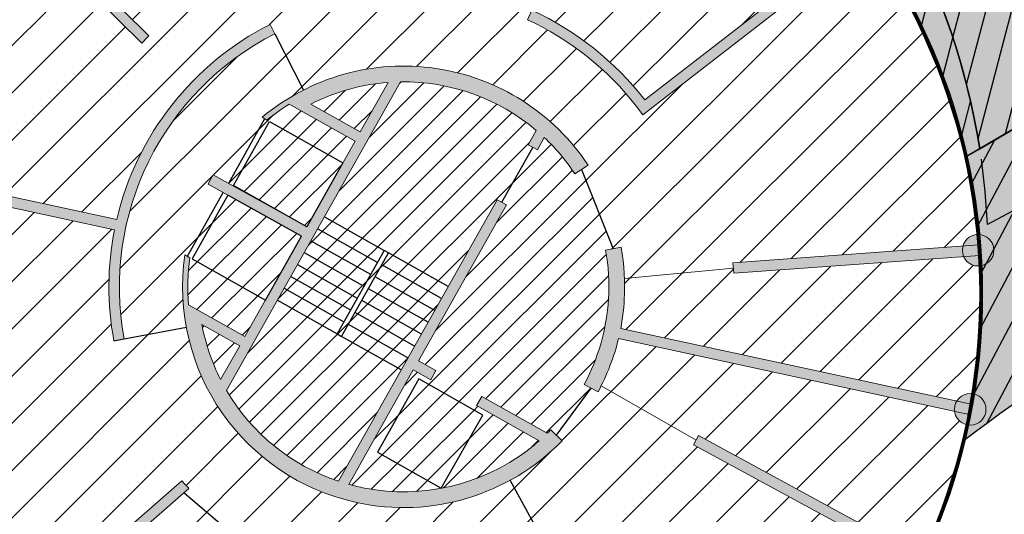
# Model space of a CAD drawing. Header units: millimetres. Extents: x -1402 to -179, y -280 to 6164.
# Tile 157 of 212: x -768.18 to -749.47, y 3979.47 to 3988.88. Entities that reach past the tile are written whole.
import ezdxf

# ---------------------------------------------------------------- set-up
doc = ezdxf.new("R2010")
doc.units = ezdxf.units.MM
doc.linetypes.add('AJN-Projection', pattern=[0.375, 0.25, -0.125])
doc.layers.get('0').update_dxf_attribs({"linetype": 'CONTINUOUS'})
for name, color, linetype, lineweight in [('AJN-2-SBT-C', 2, 'CONTINUOUS', 20), ('AJN-4-PRT-C', 41, 'CONTINUOUS', 30), ('AJN-4-VIT-C', 130, 'CONTINUOUS', 30), ('AJN-5-ASC-C', 230, 'CONTINUOUS', 30), ('AJN-7-500-A', 10, 'CONTINUOUS', 18)]:
    doc.layers.add(name, color=color, linetype=linetype, lineweight=lineweight)
for name, color, linetype, true_color in [('AJN-2-SBT-H', 7, 'CONTINUOUS', 0x6e6e6e), ('AJN-9-SRF-MARINHORIZON-CIRUCLATION 100 %', 7, 'CONTINUOUS', 0xd100d1), ('AJN-9-SRF-MARINHORIZON-HOUSING SIMPLEX', 7, 'CONTINUOUS', 0x71c6c3), ('AJN-9-SRF-MARINHORIZON-NOT ACCESSIBLE', 7, 'CONTINUOUS', 0xcd6928), ('AJN-9-SRF-MARINHORIZON-TERRACE 0%', 7, 'CONTINUOUS', 0x139b48)]:
    doc.layers.add(name, color=color, linetype=linetype, true_color=true_color)
for name, color, linetype in [('AJN-2-SBT-P', 251, 'AJN-Projection'), ('AJN-2-SBT-V', 51, 'CONTINUOUS'), ('AJN-7-PER-V', 8, 'CONTINUOUS'), ('AJN-8-254-H', 254, 'CONTINUOUS')]:
    doc.layers.add(name, color=color, linetype=linetype)
doc.styles.get("Standard").update_dxf_attribs({"font": 'rs.shx', "bigfont": 'hztxt.shx'})
pattern_1 = [(45, (0, 3900), (-0.2245064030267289, 0.2245064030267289), [])]

# ---------------------------------------------------------------- blocks, each defined once
blk = doc.blocks.new('A$C6D437698')
at = {"layer": 'AJN-9-SRF-MARINHORIZON-HOUSING SIMPLEX'}
h = blk.add_hatch(dxfattribs=at)
h.set_pattern_fill('ANSI31', color=256, scale=0.2)
h.set_pattern_definition([(45, (4492.227697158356, -2840.453928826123), (-0.4490128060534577, 0.4490128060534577), [])])
h.paths.add_polyline_path([(0, 11.99999999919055), (-5.949999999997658, 11.99999999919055), (-5.949999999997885, 4.099999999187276), (-7.649999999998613, 4.099999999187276), (-7.6499999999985, 0.09999999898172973), (-8.999999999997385, 0.09999999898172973), (-8.999999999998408, -2), (0, -2)])
at = {"layer": 'AJN-2-SBT-C', "const_width": 0.2, "flags": 128}
blk.add_lwpolyline([(0, -2), (-8.999999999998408, -2), (-8.999999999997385, 0.09999999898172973), (-7.649999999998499, 0.09999999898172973), (-7.649999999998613, 4.099999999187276), (-5.949999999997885, 4.099999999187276), (-5.949999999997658, 11.99999999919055), (0, 11.99999999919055)], close=True, dxfattribs=at)
at = {"layer": 'AJN-7-500-A', "insert": (-3.774999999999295, 2), "char_height": 1.5, "attachment_point": 5, "rotation": 359.9999999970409}
blk.add_mtext_dynamic_manual_height_columns('{\\fSwis721 LtCn BT|b0|i0|c0|p34;S}', width=58.7580560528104, gutter_width=35.69431197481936, heights=[0], dxfattribs=at)

msp = doc.modelspace()

# ---------------------------------------------------------------- hatches: boundary and pattern name
at = {"layer": 'AJN-2-SBT-H'}
h = msp.add_hatch(color=256, dxfattribs=at)
h.dxf.hatch_style = 1
edge = h.paths.add_edge_path()
edge.add_line((-769.7103479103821, 3992.514794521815), (-765.7239736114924, 3988.579361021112))
edge.add_arc((-760.8848278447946, 3983.802053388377), 6.799999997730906, 135.3684326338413, 137.0538456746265)
edge.add_line((-765.8623891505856, 3988.434966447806), (-769.8584379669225, 3992.379951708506))
edge.add_line((-769.8584379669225, 3992.379951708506), (-769.7103479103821, 3992.514794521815))
edge = h.paths.add_edge_path()
edge.add_line((-773.3468688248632, 3986.396472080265), (-766.3784213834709, 3984.888529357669))
edge.add_arc((-760.884827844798, 3983.802053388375), 5.600000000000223, 168.8128953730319, 190.5569424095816)
edge.add_line((-766.3900383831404, 3982.776062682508), (-766.1934237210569, 3982.812705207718))
edge.add_arc((-760.884827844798, 3983.802053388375), 5.400000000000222, 116.9310862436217, 190.556942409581, ccw=False)
edge.add_line((-763.3305877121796, 3988.616433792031), (-763.4211714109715, 3988.794744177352))
edge.add_arc((-760.8848278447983, 3983.802053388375), 5.599999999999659, 116.9310862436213, 166.7665087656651)
edge.add_line((-766.3361212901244, 3985.084004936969), (-773.2992448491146, 3986.590795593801))
edge.add_line((-773.2992448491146, 3986.590795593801), (-773.3468688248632, 3986.396472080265))
edge = h.paths.add_edge_path()
edge.add_line((-752.0235144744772, 3990.423398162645), (-756.3375936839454, 3987.076600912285))
edge.add_line((-756.3375936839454, 3987.076600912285), (-756.4601854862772, 3987.234623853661))
edge.add_arc((-760.8848278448, 3983.802053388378), 5.599999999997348, 37.80376767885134, 65.16699431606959)
edge.add_line((-758.5329681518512, 3988.884253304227), (-758.4489731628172, 3989.065760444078))
edge.add_arc((-760.8848278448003, 3983.802053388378), 5.799999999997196, 37.80376767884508, 65.16699431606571, ccw=False)
edge.add_line((-756.3021625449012, 3987.357215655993), (-752.1388081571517, 3990.587082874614))
edge.add_line((-752.1388081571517, 3990.587082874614), (-752.0235144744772, 3990.423398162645))
edge = h.paths.add_edge_path()
edge.add_line((-758.554446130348, 3995.093201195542), (-759.751935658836, 3989.286263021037))
edge.add_arc((-760.8848278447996, 3983.802053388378), 5.599999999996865, 78.32838359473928, 102.8369681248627)
edge.add_line((-762.1290225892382, 3989.262088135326), (-762.1734581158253, 3989.457089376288))
edge.add_arc((-760.8848278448, 3983.802053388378), 5.799999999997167, 80.30515618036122, 102.83696812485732, ccw=False)
edge.add_line((-759.9081039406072, 3989.519221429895), (-758.7477317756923, 3995.146167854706))
edge.add_line((-758.7477317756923, 3995.146167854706), (-758.554446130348, 3995.093201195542))
edge = h.paths.add_edge_path()
edge.add_line((-765.2481103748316, 3979.980827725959), (-770.3896560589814, 3975.47802366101))
edge.add_line((-770.3896560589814, 3975.47802366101), (-770.2503483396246, 3975.334170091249))
edge.add_line((-770.2503483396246, 3975.334170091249), (-764.9631983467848, 3979.96448983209))
edge.add_arc((-760.8848278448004, 3983.802053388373), 5.599999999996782, 221.2108560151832, 223.2575691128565, ccw=False)
edge.add_line((-765.0976523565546, 3980.112594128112), (-765.2481103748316, 3979.980827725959))
h = msp.add_hatch(color=256, dxfattribs=at)
h.dxf.hatch_style = 1
edge = h.paths.add_edge_path()
edge.add_arc((-760.8848278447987, 3983.802053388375), 4.099999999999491, 172.2256024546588, 184.8028558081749)
edge.add_line((-764.970431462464, 3983.458770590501), (-763.9012227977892, 3982.856600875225))
edge.add_line((-763.9012227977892, 3982.856600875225), (-762.8246899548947, 3984.768085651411))
edge.add_line((-762.8246899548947, 3984.768085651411), (-764.6016605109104, 3985.757853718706))
edge.add_arc((-760.8848278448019, 3983.802053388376), 4.199999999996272, 149.5183231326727, 152.2466188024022, ccw=False)
edge.add_line((-764.5043518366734, 3985.932557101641), (-762.7263136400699, 3984.94276200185))
edge.add_line((-762.7263136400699, 3984.94276200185), (-761.8074160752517, 3986.574350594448))
edge.add_line((-761.8074160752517, 3986.574350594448), (-763.0580561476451, 3987.27870101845))
edge.add_arc((-760.8848278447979, 3983.802053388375), 4.100000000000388, 122.0092172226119, 129.2980793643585)
edge.add_line((-763.4815830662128, 3986.974885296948), (-763.5749431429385, 3987.027464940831))
edge.add_arc((-760.8848278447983, 3983.802053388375), 4.199999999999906, 33.40320389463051, 129.8293851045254, ccw=False)
edge.add_line((-757.3785961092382, 3986.114268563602), (-757.6290412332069, 3985.9491103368))
edge.add_arc((-760.8848278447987, 3983.802053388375), 3.900000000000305, 33.40320389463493, 46.72994031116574)
edge.add_line((-758.2116198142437, 3986.641764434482), (-758.3441520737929, 3986.406441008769))
edge.add_line((-758.3441520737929, 3986.406441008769), (-758.5184156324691, 3986.504584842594))
edge.add_line((-758.5184156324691, 3986.504584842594), (-758.3643446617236, 3986.778152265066))
edge.add_arc((-760.884827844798, 3983.802053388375), 3.899999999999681, 49.73845629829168, 90.85479883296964)
edge.add_line((-760.9430099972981, 3987.701619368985), (-764.2496819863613, 3981.830313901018))
edge.add_arc((-760.8848278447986, 3983.802053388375), 3.899999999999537, 210.3694782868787, 251.4858208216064)
edge.add_line((-762.1232312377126, 3980.103897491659), (-759.1072786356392, 3985.459003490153))
edge.add_line((-759.1072786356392, 3985.459003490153), (-758.9330150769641, 3985.360859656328))
edge.add_line((-758.9330150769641, 3985.360859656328), (-760.6029745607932, 3982.395690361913))
edge.add_line((-760.6029745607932, 3982.395690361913), (-760.2711184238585, 3982.20879165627))
edge.add_line((-760.2711184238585, 3982.20879165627), (-760.3692622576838, 3982.034528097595))
edge.add_line((-760.3692622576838, 3982.034528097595), (-760.7011183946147, 3982.221426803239))
edge.add_line((-760.7011183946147, 3982.221426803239), (-761.9274289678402, 3980.043997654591))
edge.add_arc((-760.8848278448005, 3983.802053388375), 3.899999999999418, 254.494336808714, 259.084641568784)
edge.add_arc((-760.8848278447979, 3983.802053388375), 3.899999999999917, 259.0846415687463, 307.0672936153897)
edge.add_arc((-760.8848278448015, 3983.802053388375), 3.900000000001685, 307.0672936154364, 311.3421441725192)
edge.add_line((-758.308666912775, 3980.874017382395), (-759.4979444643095, 3981.543808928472))
edge.add_line((-759.4979444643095, 3981.543808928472), (-759.3998006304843, 3981.718072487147))
edge.add_line((-759.3998006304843, 3981.718072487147), (-758.1548164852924, 3981.016907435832))
edge.add_arc((-760.8848278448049, 3983.802053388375), 3.900000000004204, 314.4272376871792, 315.799531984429)
edge.add_line((-758.0888986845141, 3981.083086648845), (-757.873827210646, 3980.873935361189))
edge.add_arc((-760.8848278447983, 3983.802053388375), 4.199999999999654, 257.72275371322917, 315.79953198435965, ccw=False)
edge.add_arc((-760.8848278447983, 3983.802053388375), 4.199999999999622, 171.686110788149, 257.72275371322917, ccw=False)
edge.add_line((-765.0406890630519, 3984.409356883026), (-764.9471422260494, 3984.356672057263))
edge = h.paths.add_edge_path(flags=16)
edge.add_line((-761.7092722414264, 3986.748614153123), (-762.6512099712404, 3987.279105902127))
edge.add_arc((-760.884827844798, 3983.802053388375), 3.90000000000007, 94.3190902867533, 116.93108624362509, ccw=False)
edge.add_line((-761.1785406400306, 3987.690977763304), (-761.7092722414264, 3986.748614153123))
edge = h.paths.add_edge_path(flags=16)
edge.add_line((-764.7188137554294, 3983.087524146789), (-763.9993666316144, 3982.68233731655))
edge.add_line((-763.9993666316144, 3982.68233731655), (-764.3626784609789, 3982.037243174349))
edge.add_arc((-760.8848278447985, 3983.802053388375), 3.899999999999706, 190.5569424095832, 206.9051868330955, ccw=False)
h = msp.add_hatch(color=256, dxfattribs=at)
h.dxf.hatch_style = 1
edge = h.paths.add_edge_path()
edge.add_arc((-749.9683925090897, 3984.498416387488), 0.2999999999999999, -24.420595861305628, 335.5794041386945, ccw=False)
h = msp.add_hatch(color=256, dxfattribs=at)
h.dxf.hatch_style = 1
edge = h.paths.add_edge_path()
edge.add_line((-750.1006854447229, 3981.570724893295), (-750.1376616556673, 3981.374097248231))
edge.add_line((-750.1376616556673, 3981.374097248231), (-756.802154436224, 3982.816265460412))
edge.add_arc((-760.8848278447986, 3983.802053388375), 4.200000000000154, 331.5749041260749, 346.42538791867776, ccw=False)
edge.add_line((-757.1911791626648, 3981.802813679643), (-757.4550112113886, 3981.945616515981))
edge.add_arc((-760.8848278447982, 3983.802053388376), 3.899999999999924, 331.5749041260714, 356.6261177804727)
edge.add_arc((-760.8848278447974, 3983.802053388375), 3.899999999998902, 356.6261177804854, 370.3125515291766)
edge.add_line((-757.0478290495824, 3984.500222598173), (-756.7526752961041, 3984.553927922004))
edge.add_arc((-760.8848278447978, 3983.802053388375), 4.199999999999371, -3.3738822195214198, 10.312551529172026, ccw=False)
edge.add_arc((-760.8848278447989, 3983.802053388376), 4.200000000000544, 349.15401622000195, 356.62611778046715, ccw=False)
edge.add_line((-756.7598543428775, 3983.011741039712), (-750.1006854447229, 3981.570724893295))
h = msp.add_hatch(color=256, dxfattribs=at)
h.dxf.hatch_style = 1
h.paths.add_polyline_path([(-754.611891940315, 3984.059008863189), (-749.9368321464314, 3984.39996204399), (-749.9507802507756, 3984.598503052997), (-754.6264393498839, 3984.258479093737)])
h = msp.add_hatch(color=256, dxfattribs=at)
h.dxf.hatch_style = 1
edge = h.paths.add_edge_path()
edge.add_arc((-750.1191735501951, 3981.472411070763), 0.2999999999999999, 0, 360)
h = msp.add_hatch(color=256, dxfattribs=at)
h.dxf.hatch_style = 1
h.paths.add_polyline_path([(-755.2793330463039, 3980.974655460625), (-751.0236288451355, 3978.655159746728), (-751.1096930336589, 3978.474290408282), (-755.3750463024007, 3980.799045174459)])
at = {"layer": 'AJN-8-254-H'}
h = msp.add_hatch(color=255, dxfattribs=at)
h.dxf.hatch_style = 1
h.paths.add_polyline_path([(-767.6700926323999, 3995.502828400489), (-766.1462764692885, 3994.714262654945, -0.6074786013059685), (-750.246577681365, 3980.877081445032, -0.006356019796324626), (-735.355876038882, 3991.61674266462, -0.06791793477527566), (-729.3483457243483, 3994.717613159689, 0.02504563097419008), (-675.8507716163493, 4016.767373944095, -0.06355717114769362), (-658.6794310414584, 4022.09866041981, 0.04692810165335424), (-647.7917072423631, 4024.392247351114, 0.004268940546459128), (-637.3173843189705, 4027.746856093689, -0.09014605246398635), (-630.8325987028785, 4028.651971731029, 0.06696969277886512), (-626.0528815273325, 4029.095905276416, -0.041751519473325), (-604.9859279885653, 4032.126991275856, 0.003885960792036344), (-598.3627669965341, 4032.615722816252, 0.0513692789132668), (-569.3453663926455, 4036.388544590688, -0.03690796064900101), (-555.7402460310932, 4038.441906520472, 0.1067657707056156), (-563.5590515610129, 4055.443872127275, 0.1401209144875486)])
h.paths.add_polyline_path([(-556.371493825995, 4055.453928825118), (-560.7691083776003, 4055.453928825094, 0.001802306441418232), (-563.5590515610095, 4055.44387212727, -0.1067657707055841), (-555.7402460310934, 4038.441906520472, 0.03690796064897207), (-569.3453663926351, 4036.38854459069, -0.01013345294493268), (-575.0031898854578, 4035.172704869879, 0.02398197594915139), (-560.5134006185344, 4035.678628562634, -0.001541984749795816), (-547.916547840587, 4036.685647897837, -0.03924537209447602), (-548.5503743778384, 4038.441527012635, 0.1068267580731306)])
h.paths.add_polyline_path([(-718.6716012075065, 3997.707833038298, 0.01608402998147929), (-708.014910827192, 4002.762039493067, -0.009863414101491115), (-729.3483457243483, 3994.717613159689, 0.06791793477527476), (-735.3558760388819, 3991.61674266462, 0.005242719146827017), (-747.658220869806, 3982.785462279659, -0.01375276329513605), (-747.7349124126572, 3982.059367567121, -0.03197878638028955)], flags=17)
h.paths.add_polyline_path([(-637.3173843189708, 4027.746856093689, -0.0008677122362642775), (-639.4417628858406, 4027.050513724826, 0.002990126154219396), (-630.7133635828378, 4028.647461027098, -0.001657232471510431), (-630.8325987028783, 4028.651971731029, 0.09014605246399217)], flags=17)
h = msp.add_hatch(color=255, dxfattribs=at)
h.dxf.hatch_style = 1
h.paths.add_polyline_path([(-747.8891159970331, 3981.147743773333, -0.05596775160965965), (-748.8047726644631, 3978.330188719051, -0.2687177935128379), (-748.654026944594, 3978.06995198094, -0.5292910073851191), (-749.0643059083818, 3977.790956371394, -0.09252206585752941), (-752.0341196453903, 3973.929737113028, -0.1603391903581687), (-751.9754730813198, 3973.751555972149, -0.6700413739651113), (-752.4886940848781, 3973.540518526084, -0.01604410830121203), (-753.1649440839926, 3973.022717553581, 3.446576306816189)])
at = {"layer": 'AJN-9-SRF-MARINHORIZON-CIRUCLATION 100 %'}
h = msp.add_hatch(dxfattribs=at)
h.set_pattern_fill('ANSI31', color=256, scale=0.1)
h.set_pattern_definition(pattern_1)
h.paths.add_polyline_path([(-759.1072786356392, 3985.459003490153), (-759.0201468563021, 3985.409931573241), (-758.431283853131, 3986.455512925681), (-758.5184156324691, 3986.504584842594), (-758.3643446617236, 3986.778152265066, 0.1813537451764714), (-760.9430099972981, 3987.701619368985), (-762.3897805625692, 3985.132742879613), (-761.2570674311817, 3984.494807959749), (-761.1699356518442, 3984.445736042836), (-760.0372225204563, 3983.807801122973)])
h.paths.add_polyline_path([(-761.2570674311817, 3984.494807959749), (-762.3897805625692, 3985.132742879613), (-762.517367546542, 3984.906200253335), (-761.3846544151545, 3984.268265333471)])
h.paths.add_polyline_path([(-761.1699356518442, 3984.445736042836), (-761.2570674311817, 3984.494807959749), (-762.150176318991, 3982.909009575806), (-762.0630445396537, 3982.859937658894)])
h.paths.add_polyline_path([(-761.1699356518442, 3984.445736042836), (-761.297522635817, 3984.219193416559), (-760.1648095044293, 3983.581258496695), (-760.0372225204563, 3983.807801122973)])
h.paths.add_polyline_path([(-761.297522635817, 3984.219193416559), (-761.4251096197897, 3983.992650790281), (-760.292396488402, 3983.354715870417), (-760.1648095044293, 3983.581258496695)])
h.paths.add_polyline_path([(-762.517367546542, 3984.906200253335), (-762.6449545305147, 3984.679657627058), (-761.5122413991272, 3984.041722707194), (-761.3846544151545, 3984.268265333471)])
h.paths.add_polyline_path([(-761.5122413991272, 3984.041722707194), (-762.6449545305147, 3984.679657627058), (-762.7725415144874, 3984.45311500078), (-761.6398283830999, 3983.815180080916)])
h.paths.add_polyline_path([(-761.4251096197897, 3983.992650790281), (-761.5526966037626, 3983.766108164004), (-760.4199834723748, 3983.12817324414), (-760.292396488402, 3983.354715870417)])
h.paths.add_polyline_path([(-761.5526966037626, 3983.766108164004), (-761.6802835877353, 3983.539565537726), (-760.5475704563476, 3982.901630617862), (-760.4199834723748, 3983.12817324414)])
h.paths.add_polyline_path([(-761.6398283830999, 3983.815180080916), (-762.7725415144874, 3984.45311500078), (-762.9001284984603, 3984.226572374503), (-761.7674153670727, 3983.588637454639)])
h.paths.add_polyline_path([(-762.9001284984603, 3984.226572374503), (-763.027715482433, 3984.000029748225), (-761.8950023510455, 3983.362094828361), (-761.7674153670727, 3983.588637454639)])
h.paths.add_polyline_path([(-761.6802835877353, 3983.539565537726), (-761.807870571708, 3983.313022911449), (-760.6751574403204, 3982.675087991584), (-760.5475704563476, 3982.901630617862)])
h.paths.add_polyline_path([(-761.807870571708, 3983.313022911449), (-761.9354575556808, 3983.086480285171), (-760.8027444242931, 3982.448545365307), (-760.6751574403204, 3982.675087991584)])
h.paths.add_polyline_path([(-763.027715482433, 3984.000029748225), (-763.1553024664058, 3983.773487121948), (-762.0225893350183, 3983.135552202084), (-761.8950023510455, 3983.362094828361)])
h.paths.add_polyline_path([(-763.1553024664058, 3983.773487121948), (-763.2828894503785, 3983.54694449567), (-762.150176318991, 3982.909009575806), (-762.0225893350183, 3983.135552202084)])
h.paths.add_polyline_path([(-761.9354575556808, 3983.086480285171), (-762.0630445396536, 3982.859937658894), (-760.9303314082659, 3982.222002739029), (-760.8027444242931, 3982.448545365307)])
h.paths.add_polyline_path([(-762.0630445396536, 3982.859937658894), (-762.150176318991, 3982.909009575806), (-763.2828894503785, 3983.54694449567), (-764.2496819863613, 3981.830313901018, 0.1813537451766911), (-762.1232312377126, 3980.103897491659), (-760.9303314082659, 3982.222002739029)])
h = msp.add_hatch(dxfattribs=at)
h.set_pattern_fill('ANSI31', color=256, scale=0.1)
h.set_pattern_definition(pattern_1)
h.paths.add_polyline_path([(-761.7092722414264, 3986.748614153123), (-761.1785406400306, 3987.690977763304, 0.09898484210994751), (-762.6512099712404, 3987.279105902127)])
h.paths.add_polyline_path([(-756.9915874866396, 3983.572533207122, 0.05978942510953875), (-757.0478290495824, 3984.500222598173), (-756.9002521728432, 3984.527075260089), (-757.5038186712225, 3986.031689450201), (-757.6290412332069, 3985.9491103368, 0.05821448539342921), (-758.2116198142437, 3986.641764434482), (-758.3441520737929, 3986.406441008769), (-758.4312838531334, 3986.455512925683), (-759.0201468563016, 3985.40993157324), (-758.9330150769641, 3985.360859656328), (-760.6029745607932, 3982.395690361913), (-760.2711184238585, 3982.20879165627), (-760.3692622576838, 3982.034528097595), (-760.7011183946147, 3982.221426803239), (-761.9274289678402, 3980.043997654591, 0.02003166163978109), (-761.6233266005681, 3979.972612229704, 0.2124774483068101), (-758.5340926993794, 3980.690133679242, 0.01865471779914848), (-758.308666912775, 3980.874017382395), (-759.4979444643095, 3981.543808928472), (-759.3998006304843, 3981.718072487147), (-758.1548164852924, 3981.016907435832, 0.005987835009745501), (-758.0888986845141, 3981.083086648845), (-757.98136294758, 3980.978511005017), (-757.3230951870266, 3981.874215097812), (-757.4550112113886, 3981.945616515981, 0.1097439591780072)])
h.paths.add_polyline_path([(-759.3787273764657, 3981.361898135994), (-760.1718231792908, 3979.972264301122), (-761.3837229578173, 3980.654796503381), (-760.5985722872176, 3982.048904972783)], flags=16)
h.paths.add_polyline_path([(-760.5985722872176, 3982.048904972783), (-761.3837229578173, 3980.654796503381), (-760.1718231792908, 3979.972264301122), (-759.3787273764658, 3981.361898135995)], flags=0)
h = msp.add_hatch(dxfattribs=at)
h.set_pattern_fill('ANSI31', color=256, scale=0.1)
h.set_pattern_definition(pattern_1)
h.paths.add_polyline_path([(-763.0580561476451, 3987.27870101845, 0.03181438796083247), (-763.4815830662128, 3986.974885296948), (-763.5282631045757, 3987.001175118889), (-764.2133257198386, 3985.770549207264), (-762.7263136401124, 3984.942762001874), (-764.1204221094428, 3985.727912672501), (-763.4334152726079, 3986.947757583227), (-762.0393068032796, 3986.1626069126), (-761.8074160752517, 3986.574350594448)])
h.paths.add_polyline_path([(-762.0393068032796, 3986.1626069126), (-763.4334152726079, 3986.947757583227), (-764.1204221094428, 3985.727912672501), (-762.72631364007, 3984.94276200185)])
h.paths.add_polyline_path([(-764.9058052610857, 3984.333391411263), (-764.2225006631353, 3985.546662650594), (-764.3165791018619, 3985.599064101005), (-764.9939156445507, 3984.383014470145), (-764.9471422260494, 3984.356672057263, 0.05493377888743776), (-764.970431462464, 3983.458770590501), (-763.9012227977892, 3982.856600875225), (-763.5116967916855, 3983.54824074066)])
h.paths.add_polyline_path([(-762.8246899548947, 3984.768085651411), (-764.2225006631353, 3985.546662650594), (-764.9058052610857, 3984.333391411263), (-763.5116967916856, 3983.54824074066)])
h.paths.add_polyline_path([(-763.9993666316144, 3982.68233731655), (-764.7188137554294, 3983.087524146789, 0.07145390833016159), (-764.3626784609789, 3982.037243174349)])
h = msp.add_hatch(dxfattribs=at)
h.set_pattern_fill('ANSI31', color=256, scale=0.1)
h.set_pattern_definition(pattern_1)
h.paths.add_polyline_path([(-759.3787273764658, 3981.361898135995), (-760.5985722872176, 3982.048904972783), (-761.3837229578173, 3980.654796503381), (-760.1718231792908, 3979.972264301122)])
at = {"layer": 'AJN-9-SRF-MARINHORIZON-HOUSING SIMPLEX'}
h = msp.add_hatch(dxfattribs=at)
h.set_pattern_fill('ANSI31', color=256, scale=0.2)
h.set_pattern_definition([(45, (0, 3900), (-0.4490128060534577, 0.4490128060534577), [])])
h.paths.add_polyline_path([(-751.9523727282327, 3990.274659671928, -0.2453242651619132), (-752.2298196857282, 3990.263349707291), (-756.3375936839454, 3987.076600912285), (-756.4601854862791, 3987.234623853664, 0.1199651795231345), (-758.5329681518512, 3988.884253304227), (-758.4909706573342, 3988.975006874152), (-759.7313172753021, 3989.386246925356), (-759.751935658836, 3989.286263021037), (-759.9485218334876, 3989.323224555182, 0.09832347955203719), (-762.1290225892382, 3989.262088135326), (-762.1734581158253, 3989.457089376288, -0.09863155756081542), (-759.9081039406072, 3989.519221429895), (-758.8061531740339, 3994.862867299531, -0.2627030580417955), (-758.9510889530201, 3995.119684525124, -0.04324066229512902), (-758.9466182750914, 3995.17128316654, 0.2435690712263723), (-769.5444822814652, 3992.627492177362, -0.1624049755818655), (-769.4843929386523, 3992.447373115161, -0.1102261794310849), (-769.5128566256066, 3992.319826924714), (-765.7239736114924, 3988.579361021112, 0.007354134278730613), (-765.8623891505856, 3988.434966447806), (-769.653365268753, 3992.177499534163, -0.3064798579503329), (-769.9861406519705, 3992.225341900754, 0.1382648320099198), (-773.2493712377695, 3986.683790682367, -0.1893949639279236), (-773.08068105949, 3986.543499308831), (-766.3361212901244, 3985.084004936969, -0.2209413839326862), (-763.4211714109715, 3988.794744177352), (-763.3305877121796, 3988.616433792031), (-762.7870855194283, 3987.546571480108, -0.3815023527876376), (-757.3785961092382, 3986.114268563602), (-757.5038186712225, 3986.031689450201), (-756.9002521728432, 3984.527075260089), (-756.7526752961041, 3984.553927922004, -0.03549234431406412), (-756.6878723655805, 3983.961943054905), (-754.6191656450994, 3984.158743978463), (-754.6264393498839, 3984.258479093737), (-750.2581464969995, 3984.576150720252, -0.3164227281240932), (-749.9932258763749, 3984.797386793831, 0.1246268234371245)])
h.paths.add_polyline_path([(-752.2978155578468, 3990.761941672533, 0.1604133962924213), (-758.3705402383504, 3995.013418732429, -0.274672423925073), (-758.6102747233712, 3994.822473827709), (-759.7313172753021, 3989.386246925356), (-758.4909706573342, 3988.975006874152), (-758.4489731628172, 3989.065760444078, -0.1199651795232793), (-756.3021625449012, 3987.357215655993), (-752.3727245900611, 3990.405614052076, -0.1116851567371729), (-752.4019280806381, 3990.534723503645, -0.2181951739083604)], flags=17)
h.paths.add_polyline_path([(-764.3165791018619, 3985.599064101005), (-764.6016605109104, 3985.757853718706, -0.01190499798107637), (-764.5043518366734, 3985.932557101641), (-764.2133257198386, 3985.770549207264), (-763.5282631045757, 3987.001175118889), (-763.5749431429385, 3987.027464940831, -0.05633894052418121), (-762.7870855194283, 3987.546571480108), (-763.3305877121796, 3988.616433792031, 0.3327810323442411), (-766.1934237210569, 3982.812705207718), (-765.013735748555, 3983.032560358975, -0.08252612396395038), (-765.0406890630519, 3984.409356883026), (-764.9939156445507, 3984.383014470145)])
h.paths.add_polyline_path([(-765.013735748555, 3983.032560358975), (-766.1934237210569, 3982.812705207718), (-766.3900383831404, 3982.776062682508, -0.09516200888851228), (-766.3784213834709, 3984.888529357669), (-773.0510322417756, 3986.332454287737, -0.391382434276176), (-773.3869079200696, 3986.102109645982, 0.05178632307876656), (-773.639792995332, 3983.66703734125, 0.1882113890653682), (-770.5074084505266, 3975.640359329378, -0.3056217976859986), (-770.1731056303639, 3975.667671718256), (-765.2481103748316, 3979.980827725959), (-765.0976523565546, 3980.112594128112, 0.008930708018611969), (-764.9631983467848, 3979.96448983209), (-765.0544341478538, 3979.884588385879), (-764.3356025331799, 3979.265297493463), (-764.2750626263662, 3979.344889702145, 0.09832347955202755), (-762.3149158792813, 3978.387734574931), (-762.1206361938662, 3978.340114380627), (-762.1431989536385, 3978.240551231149), (-760.8438001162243, 3978.102201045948), (-760.8445199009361, 3978.202198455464, 0.1199651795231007), (-758.275169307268, 3978.84728978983), (-758.186691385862, 3978.893890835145), (-758.8615480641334, 3980.121518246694, -0.1811715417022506), (-761.7779257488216, 3979.698106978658, -0.3017550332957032)])
h.paths.add_polyline_path([(-762.3591453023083, 3978.192562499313, -0.09863155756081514), (-764.3961424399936, 3979.18570528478), (-764.3356025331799, 3979.265297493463), (-765.0544341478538, 3979.884588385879), (-770.0413392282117, 3975.517213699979, -0.09514258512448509), (-770.020002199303, 3975.406096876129, -0.1785716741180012), (-770.0918761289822, 3975.211267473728, 0.1490277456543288), (-763.9633696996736, 3972.017836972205, -0.3093133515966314), (-763.7080024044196, 3972.240433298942)])
h.paths.add_polyline_path([(-758.1819672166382, 3978.670333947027, -0.1199651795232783), (-760.8430803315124, 3978.002203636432), (-760.8438001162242, 3978.102201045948), (-762.1431989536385, 3978.240551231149), (-763.5129482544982, 3972.196230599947, -0.2748153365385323), (-763.3736145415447, 3971.923095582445, 0.170335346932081), (-755.6888489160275, 3973.507718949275, -0.1183940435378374), (-755.7215664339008, 3973.643954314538, -0.1887400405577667), (-755.6418521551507, 3973.847606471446)])
h.paths.add_polyline_path([(-755.3750463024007, 3980.799045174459), (-755.3271896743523, 3980.886850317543), (-757.1294560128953, 3981.921313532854, -0.007953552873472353), (-757.1911791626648, 3981.802813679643), (-757.3230951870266, 3981.874215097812), (-757.98136294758, 3980.978511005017), (-757.873827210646, 3980.873935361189, -0.07431663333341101), (-758.8615480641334, 3980.121518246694), (-758.186691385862, 3978.893890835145), (-758.0982134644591, 3978.940491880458), (-755.4648959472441, 3973.940808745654, -0.270077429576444), (-755.1846789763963, 3973.828031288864, 0.1282627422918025), (-751.2205784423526, 3978.307218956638, -0.2638951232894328), (-751.3666609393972, 3978.564725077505, -0.03981708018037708), (-751.362868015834, 3978.612278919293)])
h.paths.add_polyline_path([(-756.802154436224, 3982.816265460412, -0.0569053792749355), (-757.1294560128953, 3981.921313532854), (-755.3271896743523, 3980.886850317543), (-755.2793330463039, 3980.974655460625), (-751.2671547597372, 3978.787889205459, -0.2771498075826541), (-750.9639277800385, 3978.846586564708, 0.05200651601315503), (-750.20222379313, 3981.184135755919, -0.2993854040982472), (-750.4167678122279, 3981.434494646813)])
h.paths.add_polyline_path([(-749.9391930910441, 3983.66703734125, 0.01122496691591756), (-749.9511351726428, 3984.198913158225, -0.313171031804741), (-750.2430037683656, 3984.377632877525), (-754.611891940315, 3984.059008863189), (-754.6191656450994, 3984.158743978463), (-756.6878723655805, 3983.961943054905, -0.02424562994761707), (-756.6921074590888, 3983.554877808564, -0.03261475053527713), (-756.7598543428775, 3983.011741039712), (-750.3744677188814, 3981.629970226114, -0.2846100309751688), (-750.09183226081, 3981.771162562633, 0.04019058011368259)])
at = {"layer": 'AJN-9-SRF-MARINHORIZON-NOT ACCESSIBLE'}
h = msp.add_hatch(dxfattribs=at)
h.set_pattern_fill('ANSI31', color=256, scale=0.15)
h.set_pattern_definition([(75.32562588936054, (-694.4212781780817, -38.76943665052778), (-0.4607152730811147, 0.1206461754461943), [])])
h.paths.add_polyline_path([(-712.6986661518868, 4017.250264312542), (-713.7776284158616, 4016.619122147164), (-716.4696015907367, 4021.221155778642, 0.0008155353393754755), (-717.6195474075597, 4020.711362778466), (-710.312367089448, 4008.219451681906), (-708.1544425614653, 4009.481736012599)])
h.paths.add_polyline_path([(-729.4558431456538, 4015.19900162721, 0.0008127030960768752), (-730.5821527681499, 4014.648801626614), (-728.5200275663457, 4011.123517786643), (-729.5989898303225, 4010.492375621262), (-723.6914991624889, 4000.393288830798), (-721.5335746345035, 4001.655573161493)])
h.paths.add_polyline_path([(-756.1957093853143, 4002.486028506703, 0.004856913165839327), (-762.647831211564, 3998.626582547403), (-762.1964717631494, 3997.775005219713, -0.3464210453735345), (-749.9379152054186, 3986.430594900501), (-747.6029805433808, 3987.796421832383)])
h = msp.add_hatch(dxfattribs=at)
h.set_pattern_fill('ANSI31', color=256, scale=0.2)
h.set_pattern_definition([(75.32562588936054, (-694.4212781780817, -38.76943665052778), (-0.6142870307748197, 0.1608615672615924), [])])
h.paths.add_polyline_path([(-717.6195474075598, 4020.711362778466, 0.008465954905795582), (-729.4558431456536, 4015.199001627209), (-721.5335746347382, 4001.655573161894), (-710.3123670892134, 4008.219451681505)])
h.paths.add_polyline_path([(-762.6478312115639, 3998.626582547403, 0.003820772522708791), (-767.6700926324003, 3995.50282840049), (-766.1462764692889, 3994.714262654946, -0.4601464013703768), (-750.2040799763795, 3986.274901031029), (-749.9379152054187, 3986.430594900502, 0.3464210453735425), (-762.1964717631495, 3997.775005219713)])
at = {"layer": 'AJN-9-SRF-MARINHORIZON-TERRACE 0%'}
h = msp.add_hatch(dxfattribs=at)
h.set_pattern_fill('ANSI31', color=256, scale=0.15)
h.set_pattern_definition([(62.16630264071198, (-675.2100222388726, 136.2834458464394), (-0.4211509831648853, 0.2223643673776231), [])])
h.paths.add_polyline_path([(-644.7347484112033, 4029.108476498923), (-661.932886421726, 4023.795845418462), (-662.2280325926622, 4024.751297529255), (-679.4261706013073, 4019.438666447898), (-679.1310244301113, 4018.483214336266), (-689.1384764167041, 4015.391838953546), (-698.1138024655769, 4010.141695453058), (-699.1236299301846, 4011.868035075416), (-706.9426496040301, 4007.410128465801), (-708.154442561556, 4009.481736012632), (-731.4600274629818, 3995.849065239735), (-732.0659239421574, 3996.884869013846), (-750.2040799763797, 3986.274901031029, -0.1151456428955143), (-750.2465776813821, 3980.877081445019, -0.006356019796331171), (-735.3558760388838, 3991.616742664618, -0.06791793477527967), (-729.3483457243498, 3994.717613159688, 0.02504563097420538), (-675.850771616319, 4016.767373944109, -0.06355717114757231), (-658.6794310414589, 4022.098660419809, 0.04692810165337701), (-647.7917072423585, 4024.392247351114, 0.004268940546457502), (-637.3173843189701, 4027.746856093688, -0.09014605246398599), (-630.8325987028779, 4028.651971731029, 0.06696969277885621), (-626.0528815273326, 4029.095905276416, -0.04175151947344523), (-604.9859279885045, 4032.126991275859, 0.003885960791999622), (-598.3627669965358, 4032.615722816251, 0.05136927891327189), (-569.3453663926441, 4036.388544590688, -0.03690796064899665), (-555.7402460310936, 4038.441906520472, 0.03133627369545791), (-557.2790751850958, 4043.77400178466), (-581.0585405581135, 4036.428350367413), (-581.7964059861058, 4038.8169806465), (-590.3954749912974, 4036.160665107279), (-590.8381942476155, 4037.593843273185), (-599.437263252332, 4034.937527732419), (-600.1160994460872, 4037.135067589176), (-608.7151684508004, 4034.478752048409), (-609.1578877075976, 4035.911930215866), (-617.756956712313, 4033.255614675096), (-618.0521028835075, 4034.21106678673), (-626.6511718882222, 4031.554751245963), (-627.0938911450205, 4032.987929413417), (-644.2920291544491, 4027.67529833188)])

# ---------------------------------------------------------------- linework, layer by layer
at = {"layer": 'AJN-2-SBT-C'}
msp.add_line((-757.105482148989, 3981.96996547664), (-757.1054821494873, 3981.969965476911), dxfattribs=at)
for points in [[(-769.7103479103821, 3992.514794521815), (-765.7239736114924, 3988.579361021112, 0.007354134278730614), (-765.8623891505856, 3988.434966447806), (-769.8584379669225, 3992.379951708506)], [(-752.0235144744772, 3990.423398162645), (-756.3375936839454, 3987.076600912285), (-756.4601854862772, 3987.234623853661, 0.1199651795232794), (-758.5329681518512, 3988.884253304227), (-758.4489731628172, 3989.065760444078, -0.1199651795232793), (-756.3021625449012, 3987.357215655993), (-752.1388081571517, 3990.587082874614)], [(-773.3468688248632, 3986.396472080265), (-766.3784213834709, 3984.888529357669, 0.09516200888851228), (-766.3900383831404, 3982.776062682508), (-766.1934237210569, 3982.812705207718, -0.3327810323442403), (-763.3305877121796, 3988.616433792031), (-763.4211714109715, 3988.794744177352, 0.2209413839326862), (-766.3361212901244, 3985.084004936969), (-773.2992448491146, 3986.590795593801)], [(-764.9471422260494, 3984.356672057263, 0.05493377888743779), (-764.970431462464, 3983.458770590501), (-763.9012227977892, 3982.856600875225), (-762.8246899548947, 3984.768085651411), (-764.6016605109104, 3985.757853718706, -0.01190499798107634), (-764.5043518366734, 3985.932557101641), (-762.7263136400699, 3984.94276200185), (-761.8074160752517, 3986.574350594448), (-763.0580561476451, 3987.27870101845, 0.03181438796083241), (-763.4815830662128, 3986.974885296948), (-763.5749431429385, 3987.027464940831, -0.4474587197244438), (-757.3785961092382, 3986.114268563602), (-757.6290412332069, 3985.9491103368, 0.05821448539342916), (-758.2116198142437, 3986.641764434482), (-758.3441520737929, 3986.406441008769), (-758.5184156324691, 3986.504584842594), (-758.3643446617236, 3986.778152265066, 0.1813537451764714), (-760.9430099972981, 3987.701619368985), (-764.2496819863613, 3981.830313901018, 0.1813537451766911), (-762.1232312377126, 3980.103897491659), (-759.1072786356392, 3985.459003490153), (-758.9330150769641, 3985.360859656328), (-760.6029745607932, 3982.395690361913), (-760.2711184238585, 3982.20879165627), (-760.3692622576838, 3982.034528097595), (-760.7011183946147, 3982.221426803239), (-761.9274289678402, 3980.043997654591, 0.02003166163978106), (-761.6233266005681, 3979.972612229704, 0.2124774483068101), (-758.5340926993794, 3980.690133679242, 0.01865471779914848), (-758.308666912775, 3980.874017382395), (-759.4979444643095, 3981.543808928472), (-759.3998006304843, 3981.718072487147), (-758.1548164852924, 3981.016907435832, 0.005987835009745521), (-758.0888986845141, 3981.083086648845), (-757.873827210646, 3980.873935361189, -0.2589750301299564), (-761.7779257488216, 3979.698106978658, -0.3940951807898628), (-765.0406890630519, 3984.409356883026)], [(-761.7092722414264, 3986.748614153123), (-762.6512099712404, 3987.279105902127, -0.09898484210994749), (-761.1785406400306, 3987.690977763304)], [(-761.7092722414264, 3986.748614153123), (-762.6512099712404, 3987.279105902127, -0.09898484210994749), (-761.1785406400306, 3987.690977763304)], [(-750.1006854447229, 3981.570724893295), (-750.1376616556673, 3981.374097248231), (-756.802154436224, 3982.816265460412, -0.06488830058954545), (-757.1911791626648, 3981.802813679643), (-757.4550112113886, 3981.945616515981, 0.1097439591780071), (-756.9915874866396, 3983.572533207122, 0.05978942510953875), (-757.0478290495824, 3984.500222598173), (-756.7526752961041, 3984.553927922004, -0.05978942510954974), (-756.6921074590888, 3983.554877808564, -0.03261475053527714), (-756.7598543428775, 3983.011741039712)], [(-765.2481103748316, 3979.980827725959), (-770.3896560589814, 3975.47802366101), (-770.2503483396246, 3975.334170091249), (-764.9631983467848, 3979.96448983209, -0.008930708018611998), (-765.0976523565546, 3980.112594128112)]]:
    msp.add_lwpolyline(points, format="xyb", close=True, dxfattribs=at)
for points in [[(-759.1072786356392, 3985.459003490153), (-759.1072786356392, 3985.459003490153)], [(-754.611891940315, 3984.059008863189), (-749.9368321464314, 3984.39996204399), (-749.9507802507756, 3984.598503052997), (-754.6264393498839, 3984.258479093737)], [(-755.2793330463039, 3980.974655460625), (-751.0236288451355, 3978.655159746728), (-751.1096930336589, 3978.474290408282), (-755.3750463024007, 3980.799045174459)]]:
    msp.add_lwpolyline(points, close=True, dxfattribs=at)
for points in [[(-754.6191656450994, 3984.158743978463), (-756.6878723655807, 3983.961943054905)], [(-755.3271896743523, 3980.886850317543), (-757.1294560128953, 3981.921313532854)]]:
    msp.add_lwpolyline(points, dxfattribs=at)
at = {"layer": 'AJN-2-SBT-C', "linetype": 'Continuous', "flags": 128}
msp.add_lwpolyline([(-764.7188137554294, 3983.087524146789), (-763.9993666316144, 3982.68233731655), (-764.3626784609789, 3982.037243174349, -0.07145390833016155)], format="xyb", close=True, dxfattribs=at)
at = {"layer": 'AJN-2-SBT-C'}
for centre in [(-749.9683925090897, 3984.498416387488), (-750.1191735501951, 3981.472411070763)]:
    msp.add_circle(centre, 0.2999999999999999, dxfattribs=at)
at = {"layer": 'AJN-2-SBT-H'}
msp.add_lwpolyline([(-759.0201468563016, 3985.40993157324), (-758.4312838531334, 3986.455512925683)], dxfattribs=at)
at = {"layer": 'AJN-2-SBT-P', "ltscale": 5}
msp.add_lwpolyline([(-762.6478312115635, 3998.6265825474, -0.02393674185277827), (-730.1647885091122, 4016.410971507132), (-720.5903569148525, 4000.043105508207, 0.01228406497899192), (-749.7881037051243, 3984.985744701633, 0.3768548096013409), (-762.1964717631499, 3997.775005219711)], format="xyb", close=True, dxfattribs=at)
at = {"layer": 'AJN-2-SBT-V', "flags": 128}
msp.add_lwpolyline([(-598.362766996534, 4032.615722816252, 0.05136927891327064), (-569.3453663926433, 4036.388544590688, -0.03690796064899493), (-555.7402460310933, 4038.441906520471, 0.1067657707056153), (-563.5590515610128, 4055.443872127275, 0.1401209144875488), (-767.6700926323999, 3995.502828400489), (-766.1462764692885, 3994.714262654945, -0.6074786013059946), (-750.2465776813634, 3980.877081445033, -0.006356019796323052), (-735.3558760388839, 3991.616742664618, -0.06791793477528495), (-729.3483457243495, 3994.717613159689, 0.02504563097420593), (-675.8507716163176, 4016.76737394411, -0.06355717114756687), (-658.6794310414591, 4022.09866041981, 0.0469281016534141), (-647.7917072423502, 4024.392247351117, 0.004268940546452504), (-637.3173843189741, 4027.746856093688, -0.09014605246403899), (-630.8325987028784, 4028.651971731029, 0.06696969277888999), (-626.0528815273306, 4029.095905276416, -0.04175151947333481), (-604.9859279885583, 4032.126991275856, 0.003885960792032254)], format="xyb", close=True, dxfattribs=at)
at = {"layer": 'AJN-2-SBT-V'}
msp.add_lwpolyline([(-747.8891159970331, 3981.147743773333, -0.05596775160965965), (-748.8047726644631, 3978.330188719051, -0.2687177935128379), (-748.654026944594, 3978.06995198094, -0.5292910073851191), (-749.0643059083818, 3977.790956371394, -0.09252206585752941), (-752.0341196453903, 3973.929737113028, -0.1603391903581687), (-751.9754730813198, 3973.751555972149, -0.6700413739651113), (-752.4886940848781, 3973.540518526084, -0.01604410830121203), (-753.1649440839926, 3973.022717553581, 3.446576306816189), (-747.8891159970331, 3981.147743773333, -0.05596775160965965)], format="xyb", close=True, dxfattribs=at)
at = {"layer": 'AJN-4-PRT-C', "linetype": 'Continuous'}
for points in [[(-763.3305877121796, 3988.616433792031), (-762.7870855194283, 3987.546571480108)], [(-763.3305877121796, 3988.616433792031), (-762.7870855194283, 3987.546571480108)], [(-763.5282631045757, 3987.001175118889), (-764.2133257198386, 3985.770549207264)], [(-757.5038186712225, 3986.031689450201), (-756.9002521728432, 3984.527075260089)], [(-764.9939156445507, 3984.383014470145), (-764.3165791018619, 3985.599064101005)], [(-766.3900383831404, 3982.776062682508), (-766.1934237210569, 3982.812705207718), (-765.0137357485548, 3983.032560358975)], [(-757.98136294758, 3980.978511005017), (-757.3230951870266, 3981.874215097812)], [(-758.186691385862, 3978.893890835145), (-758.8615480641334, 3980.121518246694)], [(-765.0544341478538, 3979.884588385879), (-764.3356025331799, 3979.265297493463)]]:
    msp.add_lwpolyline(points, dxfattribs=at)
at = {"layer": 'AJN-4-VIT-C'}
for radius in [11.90029995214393, 11.87529995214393, 11.85029995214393]:
    msp.add_circle((-761.789493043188, 3983.66703734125), radius, dxfattribs=at)
at = {"layer": 'AJN-5-ASC-C'}
for points in [[(-764.1204221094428, 3985.727912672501), (-763.4334152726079, 3986.947757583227), (-762.0393068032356, 3986.162606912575), (-762.72631364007, 3984.94276200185), (-764.1204221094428, 3985.727912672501)], [(-763.5116967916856, 3983.54824074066), (-762.8246899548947, 3984.768085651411), (-764.2225006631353, 3985.546662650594), (-764.9058052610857, 3984.333391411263), (-763.5116967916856, 3983.54824074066)], [(-759.3787273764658, 3981.361898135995), (-760.5985722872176, 3982.048904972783), (-761.3837229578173, 3980.654796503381), (-760.1718231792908, 3979.972264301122), (-759.3787273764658, 3981.361898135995)]]:
    msp.add_lwpolyline(points, dxfattribs=at)
at = {"layer": 'AJN-7-PER-V'}
for p, q in [((-762.3897805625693, 3985.132742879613), (-761.2570674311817, 3984.494807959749)), ((-762.5173675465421, 3984.906200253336), (-761.3846544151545, 3984.268265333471)), ((-762.6449545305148, 3984.679657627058), (-761.5122413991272, 3984.041722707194)), ((-762.7725415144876, 3984.453115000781), (-761.6398283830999, 3983.815180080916)), ((-760.0372225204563, 3983.807801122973), (-761.1699356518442, 3984.445736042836)), ((-762.9001284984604, 3984.226572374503), (-761.7674153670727, 3983.588637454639)), ((-760.1648095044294, 3983.581258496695), (-761.297522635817, 3984.219193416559)), ((-763.0277154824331, 3984.000029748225), (-761.8950023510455, 3983.362094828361)), ((-760.2923964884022, 3983.354715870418), (-761.4251096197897, 3983.992650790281)), ((-763.1553024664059, 3983.773487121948), (-762.0225893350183, 3983.135552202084)), ((-760.419983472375, 3983.12817324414), (-761.5526966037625, 3983.766108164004)), ((-763.2828894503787, 3983.54694449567), (-762.150176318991, 3982.909009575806)), ((-760.5475704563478, 3982.901630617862), (-761.6802835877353, 3983.539565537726)), ((-760.6751574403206, 3982.675087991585), (-761.807870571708, 3983.313022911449)), ((-760.8027444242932, 3982.448545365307), (-761.9354575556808, 3983.086480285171)), ((-760.930331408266, 3982.222002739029), (-762.0630445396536, 3982.859937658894))]:
    msp.add_line(p, q, dxfattribs=at)
msp.add_lwpolyline([(-762.0630445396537, 3982.859937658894), (-761.1699356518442, 3984.445736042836), (-761.2570674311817, 3984.494807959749), (-762.150176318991, 3982.909009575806)], close=True, dxfattribs=at)
at = {"layer": 'AJN-7-PER-V', "ltscale": 5}
msp.add_arc((-744.1155042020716, 3972.922030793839), 9.050000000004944, 179.3625364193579, 114.6436700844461, dxfattribs=at)
at = {"layer": 'AJN-9-SRF-MARINHORIZON-NOT ACCESSIBLE', "flags": 128}
for points in [[(-756.1957093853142, 4002.486028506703, 0.004856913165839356), (-762.647831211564, 3998.626582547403), (-762.1964717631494, 3997.775005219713, -0.3464210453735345), (-749.9379152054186, 3986.430594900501), (-747.6029805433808, 3987.796421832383)], [(-762.1964717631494, 3997.775005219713), (-762.6478312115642, 3998.626582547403, 0.00382077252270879), (-767.6700926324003, 3995.502828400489), (-766.1462764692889, 3994.714262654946, -0.4601464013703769), (-750.2040799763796, 3986.274901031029), (-749.9379152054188, 3986.430594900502, 0.3464210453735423)]]:
    msp.add_lwpolyline(points, format="xyb", close=True, dxfattribs=at)
at = {"layer": 'AJN-9-SRF-MARINHORIZON-TERRACE 0%', "flags": 128}
msp.add_lwpolyline([(-644.7347484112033, 4029.108476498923), (-661.932886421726, 4023.795845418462), (-662.228032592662, 4024.751297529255), (-679.4261706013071, 4019.438666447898), (-679.1310244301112, 4018.483214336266), (-689.1384764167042, 4015.391838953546), (-698.1138024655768, 4010.141695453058), (-699.1236299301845, 4011.868035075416), (-706.94264960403, 4007.4101284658), (-708.1544425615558, 4009.481736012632), (-731.4600274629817, 3995.849065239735), (-732.0659239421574, 3996.884869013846), (-750.2040799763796, 3986.274901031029, -0.1151456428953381), (-750.2465776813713, 3980.877081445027, -0.006356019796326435), (-735.3558760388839, 3991.616742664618, -0.06791793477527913), (-729.3483457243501, 3994.717613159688, 0.02504563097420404), (-675.850771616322, 4016.767373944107, -0.0635571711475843), (-658.679431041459, 4022.098660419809, 0.04692810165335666), (-647.7917072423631, 4024.392247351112, 0.004268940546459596)], format="xyb", dxfattribs=at)

# ---------------------------------------------------------------- block references
at = {"xscale": -1, "rotation": 30.32562588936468}
msp.add_blockref('A$C6D437698', (-748.6128080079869, 3989.522761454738), dxfattribs=at)

doc.saveas('drawing.dxf')
